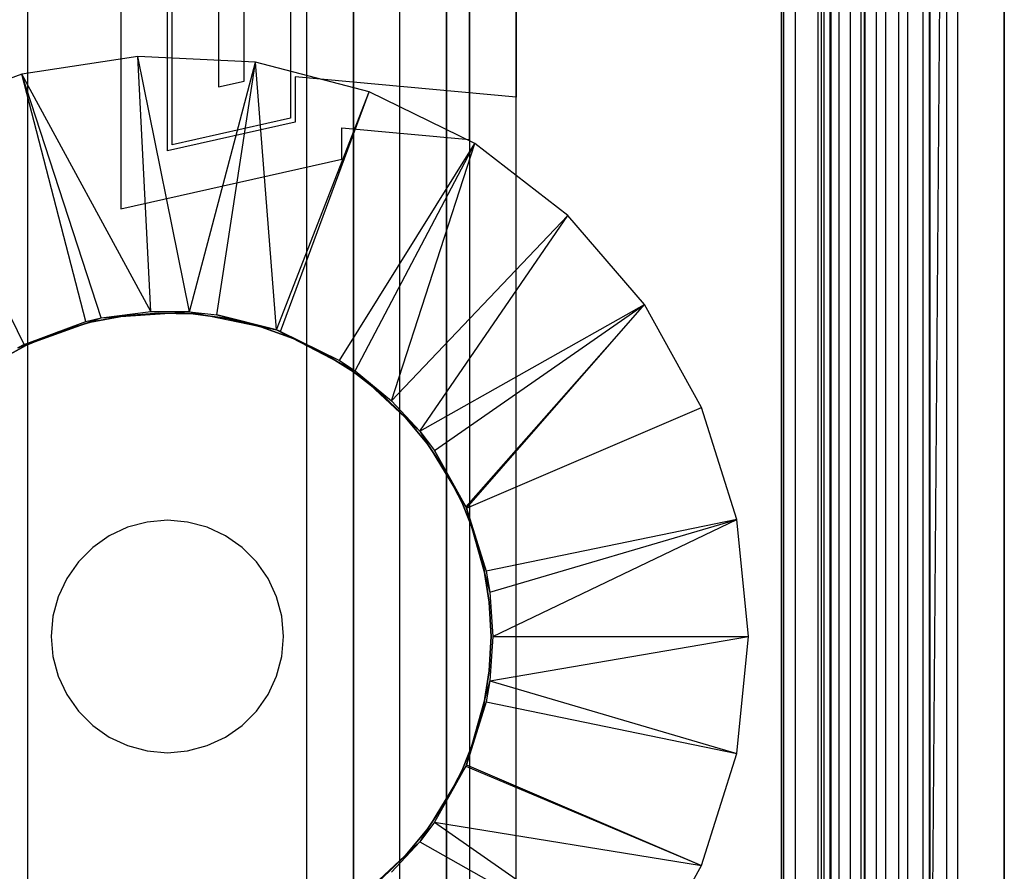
# Model space of a CAD drawing. Extents: x -18 to 18, y -209 to 194.
# Tile 70 of 108: x -3 to 18, y -12 to 6. Entities that reach past the tile are written whole.
import ezdxf

# ---------------------------------------------------------------- set-up
doc = ezdxf.new("R2010")
doc.units = 0
doc.header["$LTSCALE"] = 25.4
doc.layers.get('0').update_dxf_attribs({"linetype": 'CONTINUOUS'})

# ---------------------------------------------------------------- blocks, each defined once
blk = doc.blocks.new('PROFILE_FOCUS_15WB_STL')
at = {"color": 0}
for p, q in [((-3, -207, -42), (-3, 192, -41.992)), ((-3, -207, -37), (-3, 192, -37)), ((-3, -207, -38), (-3, 192, -38)), ((-3, -207, -39.3), (-3, 192, -39.3)), ((-3, -207, -37), (-3, 192, -37)), ((-3, -207, -38), (-3, 192, -38)), ((-3, -207, -39.3), (-3, 192, -39.3)), ((-3, -207, -42), (-3, 192, -41.992)), ((3, -207, -42), (3, 192, -41.992)), ((3, -207, -38), (3, 192, -38)), ((3, -207, -42), (3, 192, -41.992)), ((3, -207, -39.3), (3, 192, -39.3)), ((3, -207, -39.3), (3, 192, -39.3)), ((3, -207, -38), (3, 192, -38)), ((3, -207, -37), (3, 192, -37)), ((3, -207, -37), (3, 192, -37)), ((4, -207, -43), (4, 192, -43)), ((4, -207, -43), (4, 192, -43)), ((4, -207, -44.896), (4, 192, -44.896)), ((4, -207, -44.896), (4, 192, -44.896)), ((4, 192, -42), (4, -207, -42)), ((4, 192, -40.3), (4, -207, -40.3)), ((4, 192, -42), (4, -207, -42)), ((4, 192, -40.3), (4, -207, -40.3)), ((5, -207, -39.3), (5, 192, -39.3)), ((5, -207, -38), (5, 192, -38)), ((5, -207, -38), (5, 192, -38)), ((5, -207, -39.3), (5, 192, -39.3)), ((6, 192, -40.3), (6, -207, -40.3)), ((6, -207, -38), (6, 192, -38)), ((6, 192, -40.3), (6, -207, -40.3)), ((6, -207, -38), (6, 192, -38)), ((13.202, 192, -38), (13.202, -207, -38)), ((13.202, 192, -38), (13.202, -207, -38)), ((13.509, -207, -56.526), (13.509, 192, -56.526)), ((13.509, -207, -58.104), (13.509, 192, -58.104)), ((13.509, -207, -56.526), (13.509, 192, -56.526)), ((13.509, -207, -54.474), (13.509, 192, -54.474)), ((13.509, -207, -58.104), (13.509, 192, -58.104)), ((13.509, -207, -52.896), (13.509, 192, -52.896)), ((13.509, -207, -54.474), (13.509, 192, -54.474)), ((13.509, -207, -52.896), (13.509, 192, -52.896)), ((14, -207, -37), (14, 192, -36.992)), ((14, -207, -37), (14, 192, -36.992)), ((14.058, 192, -42), (14.058, -207, -42)), ((14.058, 192, -42), (14.058, -207, -42)), ((14.123, -207, -57.083), (14.123, 192, -57.083)), ((14.123, -207, -53.917), (14.123, 192, -53.917)), ((14.123, -207, -57.083), (14.123, 192, -57.083)), ((14.123, -207, -53.917), (14.123, 192, -53.917)), ((14.274, -207, -43), (14.274, 192, -43)), ((14.274, -207, -43), (14.274, 192, -43)), ((14.45, -207, -52.551), (14.45, 192, -52.551)), ((14.45, -207, -52.551), (14.45, 192, -52.551)), ((14.69, -207, -58.484), (14.69, 192, -58.484)), ((14.69, -207, -58.484), (14.69, 192, -58.484)), ((14.919, -207, -53.692), (14.919, 192, -53.692)), ((14.919, -207, -53.692), (14.919, 192, -53.692)), ((14.919, -207, -57.308), (14.919, 192, -57.308)), ((14.919, -207, -57.308), (14.919, 192, -57.308)), ((14.996, -207, -68.496), (14.996, 192, -68.496)), ((14.996, -207, -67.5), (14.996, 192, -67.5)), ((14.996, -207, -68.496), (14.996, 192, -68.496)), ((14.996, -207, -67.5), (14.996, 192, -67.5)), ((18, 192, -70.492), (14.996, -207, -70.5)), ((18, 192, -70.492), (14.996, -207, -70.5)), ((14.996, -207, -70.5), (14.996, 192, -70.5)), ((14.996, -207, -70.5), (14.996, 192, -70.5)), ((14.996, -207, -69.5), (14.996, 192, -69.5)), ((14.996, -207, -69.5), (14.996, 192, -69.5)), ((15.452, -207, -52.534), (15.452, 192, -52.534)), ((15.452, -207, -52.534), (15.452, 192, -52.534)), ((15.733, -207, -57.155), (15.733, 192, -57.155)), ((15.733, -207, -53.845), (15.733, 192, -53.845)), ((15.733, -207, -53.845), (15.733, 192, -53.845)), ((15.733, -207, -57.155), (15.733, 192, -57.155)), ((15.924, -207, -58.354), (15.924, 192, -58.354)), ((15.924, -207, -58.354), (15.924, 192, -58.354)), ((16.393, -207, -56.655), (16.393, 192, -56.655)), ((16.393, -207, -54.345), (16.393, 192, -54.345)), ((16.393, -207, -54.345), (16.393, 192, -54.345)), ((16.393, -207, -56.655), (16.393, 192, -56.655)), ((16.404, -207, -52.849), (16.404, 192, -52.849)), ((16.404, -207, -52.849), (16.404, 192, -52.849)), ((16.762, -207, -55.086), (16.762, 192, -55.086)), ((16.762, -207, -55.914), (16.762, 192, -55.914)), ((16.762, -207, -55.086), (16.762, 192, -55.086)), ((16.762, -207, -55.914), (16.762, 192, -55.914)), ((17, -207, -68.496), (17, 192, -68.496)), ((17, -207, -67.5), (17, 192, -67.5)), ((17, -207, -57.736), (17, 192, -57.736)), ((17, -207, -57.736), (17, 192, -57.736)), ((17, -207, -67.5), (17, 192, -67.5)), ((17, -207, -69.5), (17, 192, -69.5)), ((17, -207, -69.5), (17, 192, -69.5)), ((17, -207, -68.496), (17, 192, -68.496)), ((18, -207, -55.5), (18, 192, -55.492)), ((18, -207, -55.5), (18, 192, -55.492)), ((18, 192, -70.492), (18, -207, -70.5)), ((18, 192, -70.492), (18, -207, -70.5)), ((6.5, 77.885, -11), (6.5, -77.885, -11)), ((6.5, 77.885, -11), (6.5, -77.885, -11)), ((14.25, 74.239, -11.5), (14.25, -74.239, -11.5)), ((14.25, 74.239, -10), (14.25, -74.239, -10)), ((14.25, 74.239, -11.5), (14.25, -74.239, -11.5)), ((14.25, 74.239, -10), (14.25, -74.239, -10)), ((13.25, -73.808, -11), (13.25, 73.808, -11)), ((13.25, 73.808, -12.5), (13.25, -70.2, -12.5)), ((13.25, 73.808, -12.5), (13.25, -70.2, -12.5)), ((13.25, -73.808, -11), (13.25, 73.808, -11)), ((16.25, 72, -33), (16.25, -72, -33)), ((16.25, 72, -33), (16.25, -72, -33)), ((16.25, 72, -11.5), (16.25, -72, -11.5)), ((16.25, 72, -11.5), (16.25, -72, -11.5)), ((15.25, -71.655, -32), (15.25, 71.655, -32)), ((15.25, -71.655, -32), (15.25, 71.655, -32)), ((15.25, -70.2, -12.5), (15.25, 71.655, -12.5)), ((15.25, -70.2, -12.5), (15.25, 71.655, -12.5)), ((7.5, -78.579, -10), (7.5, 68.779, -10)), ((7.5, -78.579, -10), (7.5, 68.779, -10)), ((15, 58.734, -61.8), (15, -73.566, -61.8)), ((15, -73.566, -70.5), (15, 58.734, -70.5)), ((15, 58.734, -61.8), (15, -73.566, -61.8)), ((15, -73.566, -70.5), (15, 58.734, -70.5)), ((-1, 12.385, -1), (-1, 1.886, -1)), ((-1, 12.385, -2.8), (-1, 1.886, -2.8)), ((-1, 12.385, -1), (-1, 1.886, -1)), ((-1, 12.385, -2.8), (-1, 1.886, -2.8)), ((0, 3.136, 0), (0, 11.136, 0)), ((0, 3.136, -1.8), (0, 11.136, -1.8)), ((0, 3.136, 0), (0, 11.136, 0)), ((0, 3.136, -1.8), (0, 11.136, -1.8)), ((0.1, 3.261, -1.8), (0.1, 11.011, -1.8)), ((0.1, 3.261, -1.8), (0.1, 11.011, -1.8)), ((0.1, 3.261, 0), (0.1, 11.011, 0)), ((0.1, 3.261, 0), (0.1, 11.011, 0)), ((6.5, 3.375, -2.8), (6.5, 10.897, -2.8)), ((6.5, 3.375, -2.8), (6.5, 10.897, -2.8)), ((2.65, 10.438, -1.8), (2.65, 3.834, -1.8)), ((2.65, 10.438, -1.8), (2.65, 3.834, -1.8)), ((2.65, 10.438, 0), (2.65, 3.834, 0)), ((2.65, 10.438, 0), (2.65, 3.834, 0)), ((7.5, 9.986, -1.8), (7.5, 4.286, -1.8)), ((7.5, 9.986, -1.8), (7.5, 4.286, -1.8)), ((1.1, 9.761, -2.8), (1.1, 4.51, -2.8)), ((1.1, 9.761, -2.8), (1.1, 4.51, -2.8)), ((1.1, 9.761, -1), (1.1, 4.51, -1)), ((1.1, 9.761, -1), (1.1, 4.51, -1)), ((1.65, 4.634, -2.8), (1.65, 9.638, -2.8)), ((1.65, 4.634, -2.8), (1.65, 9.638, -2.8)), ((1.65, 4.634, -1), (1.65, 9.638, -1)), ((1.65, 4.634, -1), (1.65, 9.638, -1)), ((-0.633, 5.168, -70.5), (-3.133, 4.785, -70.5)), ((-0.633, 5.168, -70.5), (-3.133, 4.785, -70.5)), ((1.893, 5.04, -70.5), (-0.633, 5.168, -70.5)), ((0.478, -0.332, -62.056), (-0.633, 5.168, -70.5)), ((1.893, 5.04, -70.5), (-0.633, 5.168, -70.5)), ((0.478, -0.332, -62.056), (-0.633, 5.168, -70.5)), ((-0.355, -0.325, -62.056), (-0.633, 5.168, -70.5)), ((-0.355, -0.325, -62.056), (-0.633, 5.168, -70.5)), ((0.478, -0.332, -62.056), (1.893, 5.04, -70.5)), ((0.478, -0.332, -62.056), (1.893, 5.04, -70.5)), ((1.06, -0.396, -62.056), (1.893, 5.04, -70.5)), ((1.06, -0.396, -62.056), (1.893, 5.04, -70.5)), ((4.341, 4.406, -70.5), (1.893, 5.04, -70.5)), ((2.344, -0.72, -62.056), (1.893, 5.04, -70.5)), ((4.341, 4.406, -70.5), (1.893, 5.04, -70.5)), ((2.344, -0.72, -62.056), (1.893, 5.04, -70.5)), ((-3.133, 4.785, -70.5), (-5.505, 3.907, -70.5)), ((-3.133, 4.785, -70.5), (-5.505, 3.907, -70.5)), ((-0.355, -0.325, -62.056), (-3.133, 4.785, -70.5)), ((-1.424, -0.462, -62.056), (-3.133, 4.785, -70.5)), ((-0.355, -0.325, -62.056), (-3.133, 4.785, -70.5)), ((-1.424, -0.462, -62.056), (-3.133, 4.785, -70.5)), ((-1.755, -0.539, -62.056), (-3.133, 4.785, -70.5)), ((-1.755, -0.539, -62.056), (-3.133, 4.785, -70.5)), ((7.5, 4.286, 0), (2.75, 4.729, 0)), ((2.75, 4.729, 0), (2.75, 3.754, 0)), ((7.5, 4.286, -1.8), (2.75, 4.729, -1.8)), ((2.75, 4.729, -1.8), (2.75, 4.729, 0)), ((7.5, 4.286, 0), (2.75, 4.729, 0)), ((2.75, 4.729, -1.8), (2.75, 3.754, -1.8)), ((2.75, 4.729, 0), (2.75, 3.754, 0)), ((2.75, 4.729, -1.8), (2.75, 4.729, 0)), ((2.75, 4.729, -1.8), (2.75, 3.754, -1.8)), ((7.5, 4.286, -1.8), (2.75, 4.729, -1.8)), ((1.1, 4.51, -2.8), (1.65, 4.634, -2.8)), ((1.1, 4.51, -2.8), (1.65, 4.634, -2.8)), ((1.1, 4.51, -1), (1.65, 4.634, -1)), ((1.1, 4.51, -1), (1.65, 4.634, -1)), ((1.1, 4.51, -2.8), (1.1, 4.51, -1)), ((1.1, 4.51, -2.8), (1.1, 4.51, -1)), ((1.65, 4.634, -1), (1.65, 4.634, -2.8)), ((1.65, 4.634, -1), (1.65, 4.634, -2.8)), ((2.344, -0.72, -62.056), (4.341, 4.406, -70.5)), ((2.344, -0.72, -62.056), (4.341, 4.406, -70.5)), ((2.431, -0.751, -62.056), (4.341, 4.406, -70.5)), ((2.431, -0.751, -62.056), (4.341, 4.406, -70.5)), ((6.612, 3.292, -70.5), (4.341, 4.406, -70.5)), ((6.612, 3.292, -70.5), (4.341, 4.406, -70.5)), ((7.5, -78.579, 0), (7.5, 4.286, 0)), ((7.5, 4.286, -1.8), (7.5, 4.286, 0)), ((7.5, -78.579, 0), (7.5, 4.286, 0)), ((7.5, 4.286, -1.8), (7.5, 4.286, 0)), ((-3.083, -1.031, -62.056), (-5.505, 3.907, -70.5)), ((-3.083, -1.031, -62.056), (-5.505, 3.907, -70.5)), ((2.65, 3.834, -1.8), (0.1, 3.261, -1.8)), ((2.65, 3.834, -1.8), (0.1, 3.261, -1.8)), ((2.65, 3.834, 0), (0.1, 3.261, 0)), ((2.65, 3.834, 0), (0.1, 3.261, 0)), ((2.65, 3.834, -1.8), (2.65, 3.834, 0)), ((2.65, 3.834, -1.8), (2.65, 3.834, 0)), ((2.75, 3.754, 0), (0, 3.136, 0)), ((2.75, 3.754, -1.8), (0, 3.136, -1.8)), ((2.75, 3.754, 0), (0, 3.136, 0)), ((2.75, 3.754, -1.8), (0, 3.136, -1.8)), ((2.75, 3.754, -1.8), (2.75, 3.754, 0)), ((2.75, 3.754, -1.8), (2.75, 3.754, 0)), ((3.75, 2.953, -1), (3.75, 3.631, -1)), ((3.75, 3.631, -1), (6.5, 3.375, -1)), ((3.75, 3.631, -2.8), (6.5, 3.375, -2.8)), ((3.75, 3.631, -1), (6.5, 3.375, -1)), ((3.75, 3.631, -1), (3.75, 3.631, -2.8)), ((3.75, 2.953, -2.8), (3.75, 3.631, -2.8)), ((3.75, 3.631, -1), (3.75, 3.631, -2.8)), ((3.75, 2.953, -1), (3.75, 3.631, -1)), ((3.75, 3.631, -2.8), (6.5, 3.375, -2.8)), ((3.75, 2.953, -2.8), (3.75, 3.631, -2.8)), ((0.1, 3.261, 0), (0.1, 3.261, -1.8)), ((0.1, 3.261, 0), (0.1, 3.261, -1.8)), ((3.703, -1.375, -62.056), (6.612, 3.292, -70.5)), ((3.703, -1.375, -62.056), (6.612, 3.292, -70.5)), ((4.037, -1.597, -62.056), (6.612, 3.292, -70.5)), ((4.037, -1.597, -62.056), (6.612, 3.292, -70.5)), ((4.823, -2.242, -62.056), (6.612, 3.292, -70.5)), ((4.823, -2.242, -62.056), (6.612, 3.292, -70.5)), ((6.5, 3.375, -1), (6.5, -43.979, -1)), ((6.5, 3.375, -1), (6.5, -43.979, -1)), ((6.5, 3.375, -1), (6.5, 3.375, -2.8)), ((6.5, 3.375, -1), (6.5, 3.375, -2.8)), ((8.612, 1.744, -70.5), (6.612, 3.292, -70.5)), ((8.612, 1.744, -70.5), (6.612, 3.292, -70.5)), ((0, 3.136, -1.8), (0, 3.136, 0)), ((0, 3.136, -1.8), (0, 3.136, 0)), ((-1, 1.886, -1), (3.75, 2.953, -1)), ((-1, 1.886, -2.8), (3.75, 2.953, -2.8)), ((-1, 1.886, -1), (3.75, 2.953, -1)), ((-1, 1.886, -2.8), (3.75, 2.953, -2.8)), ((3.75, 2.953, -1), (3.75, 2.953, -2.8)), ((3.75, 2.953, -1), (3.75, 2.953, -2.8)), ((-1, 1.886, -1), (-1, 1.886, -2.8)), ((-1, 1.886, -1), (-1, 1.886, -2.8)), ((4.823, -2.242, -62.056), (8.612, 1.744, -70.5)), ((4.823, -2.242, -62.056), (8.612, 1.744, -70.5)), ((5.43, -2.898, -62.056), (8.612, 1.744, -70.5)), ((5.43, -2.898, -62.056), (8.612, 1.744, -70.5)), ((10.26, -0.175, -70.5), (8.612, 1.744, -70.5)), ((10.26, -0.175, -70.5), (8.612, 1.744, -70.5)), ((5.43, -2.898, -62.056), (10.26, -0.175, -70.5)), ((5.43, -2.898, -62.056), (10.26, -0.175, -70.5)), ((5.745, -3.317, -62.056), (10.26, -0.175, -70.5)), ((5.745, -3.317, -62.056), (10.26, -0.175, -70.5)), ((6.42, -4.527, -62.056), (10.26, -0.175, -70.5)), ((6.42, -4.527, -62.056), (10.26, -0.175, -70.5)), ((6.433, -4.555, -62.056), (10.26, -0.175, -70.5)), ((6.433, -4.555, -62.056), (10.26, -0.175, -70.5)), ((11.487, -2.386, -70.5), (10.26, -0.175, -70.5)), ((11.487, -2.386, -70.5), (10.26, -0.175, -70.5)), ((-0.924, -0.415, -62.056), (-1.652, -0.553, -62.056)), ((-1.652, -0.553, -56.056), (-0.924, -0.415, -56.056)), ((-0.924, -0.415, -62.056), (-1.652, -0.553, -62.056)), ((-1.652, -0.553, -56.056), (-0.924, -0.415, -56.056)), ((-1.424, -0.462, -61.8), (-0.355, -0.325, -62.056)), ((-1.424, -0.462, -61.8), (-0.355, -0.325, -62.056)), ((-1.424, -0.462, -62.056), (-0.355, -0.325, -62.056)), ((-1.424, -0.462, -62.056), (-0.355, -0.325, -62.056)), ((-1.424, -0.462, -61.8), (0.478, -0.332, -61.8)), ((-1.424, -0.462, -61.8), (0.478, -0.332, -61.8)), ((-0.185, -0.356, -62.056), (-0.924, -0.415, -62.056)), ((-0.924, -0.415, -56.056), (-0.185, -0.356, -56.056)), ((-0.185, -0.356, -62.056), (-0.924, -0.415, -62.056)), ((-0.924, -0.415, -56.056), (-0.185, -0.356, -56.056)), ((-0.924, -0.415, -62.056), (-0.924, -0.415, -56.056)), ((-0.924, -0.415, -62.056), (-0.924, -0.415, -56.056)), ((0.478, -0.332, -61.8), (-0.355, -0.325, -62.056)), ((-0.355, -0.325, -62.056), (0.478, -0.332, -62.056)), ((0.478, -0.332, -61.8), (-0.355, -0.325, -62.056)), ((-0.355, -0.325, -62.056), (0.478, -0.332, -62.056)), ((0.555, -0.376, -62.056), (-0.185, -0.356, -62.056)), ((-0.185, -0.356, -62.056), (-0.185, -0.356, -56.056)), ((-0.185, -0.356, -56.056), (0.555, -0.376, -56.056)), ((-0.185, -0.356, -62.056), (-0.185, -0.356, -56.056)), ((0.555, -0.376, -62.056), (-0.185, -0.356, -62.056)), ((-0.185, -0.356, -56.056), (0.555, -0.376, -56.056)), ((0.478, -0.332, -61.8), (2.344, -0.72, -61.8)), ((0.478, -0.332, -61.8), (2.344, -0.72, -61.8)), ((0.478, -0.332, -61.8), (1.06, -0.396, -62.056)), ((0.478, -0.332, -61.8), (1.06, -0.396, -62.056)), ((0.478, -0.332, -61.8), (0.478, -0.332, -62.056)), ((0.478, -0.332, -62.056), (1.06, -0.396, -62.056)), ((0.478, -0.332, -61.8), (0.478, -0.332, -62.056)), ((0.478, -0.332, -62.056), (1.06, -0.396, -62.056)), ((1.29, -0.474, -62.056), (0.555, -0.376, -62.056)), ((0.555, -0.376, -62.056), (0.555, -0.376, -56.056)), ((0.555, -0.376, -56.056), (1.29, -0.474, -56.056)), ((0.555, -0.376, -62.056), (0.555, -0.376, -56.056)), ((1.29, -0.474, -62.056), (0.555, -0.376, -62.056)), ((0.555, -0.376, -56.056), (1.29, -0.474, -56.056)), ((2.344, -0.72, -61.8), (1.06, -0.396, -62.056)), ((1.06, -0.396, -62.056), (2.344, -0.72, -62.056)), ((2.344, -0.72, -61.8), (1.06, -0.396, -62.056)), ((1.06, -0.396, -62.056), (2.344, -0.72, -62.056)), ((-3.22, -1.101, -61.8), (-1.424, -0.462, -61.8)), ((-3.22, -1.101, -61.8), (-1.424, -0.462, -61.8)), ((-3.083, -1.031, -62.056), (-1.424, -0.462, -61.8)), ((-3.083, -1.031, -62.056), (-1.424, -0.462, -61.8)), ((-3.083, -1.031, -62.056), (-1.755, -0.539, -62.056)), ((-3.083, -1.031, -62.056), (-1.755, -0.539, -62.056)), ((-1.652, -0.553, -62.056), (-2.362, -0.767, -62.056)), ((-2.362, -0.767, -56.056), (-1.652, -0.553, -56.056)), ((-1.652, -0.553, -62.056), (-2.362, -0.767, -62.056)), ((-2.362, -0.767, -56.056), (-1.652, -0.553, -56.056)), ((-1.755, -0.539, -62.056), (-1.424, -0.462, -61.8)), ((-1.755, -0.539, -62.056), (-1.424, -0.462, -61.8)), ((-1.755, -0.539, -62.056), (-1.424, -0.462, -62.056)), ((-1.755, -0.539, -62.056), (-1.424, -0.462, -62.056)), ((-1.652, -0.553, -62.056), (-1.652, -0.553, -56.056)), ((-1.652, -0.553, -62.056), (-1.652, -0.553, -56.056)), ((-1.424, -0.462, -61.8), (-1.424, -0.462, -62.056)), ((-1.424, -0.462, -61.8), (-1.424, -0.462, -62.056)), ((2.01, -0.65, -62.056), (1.29, -0.474, -62.056)), ((1.29, -0.474, -62.056), (1.29, -0.474, -56.056)), ((1.29, -0.474, -56.056), (2.01, -0.65, -56.056)), ((1.29, -0.474, -62.056), (1.29, -0.474, -56.056)), ((2.01, -0.65, -62.056), (1.29, -0.474, -62.056)), ((1.29, -0.474, -56.056), (2.01, -0.65, -56.056)), ((-2.362, -0.767, -62.056), (-3.045, -1.055, -62.056)), ((-3.045, -1.055, -56.056), (-2.362, -0.767, -56.056)), ((-2.362, -0.767, -62.056), (-3.045, -1.055, -62.056)), ((-3.045, -1.055, -56.056), (-2.362, -0.767, -56.056)), ((-2.362, -0.767, -62.056), (-2.362, -0.767, -56.056)), ((-2.362, -0.767, -62.056), (-2.362, -0.767, -56.056)), ((2.707, -0.902, -62.056), (2.01, -0.65, -62.056)), ((2.01, -0.65, -62.056), (2.01, -0.65, -56.056)), ((2.01, -0.65, -56.056), (2.707, -0.902, -56.056)), ((2.01, -0.65, -62.056), (2.01, -0.65, -56.056)), ((2.707, -0.902, -62.056), (2.01, -0.65, -62.056)), ((2.01, -0.65, -56.056), (2.707, -0.902, -56.056)), ((2.344, -0.72, -61.8), (4.037, -1.597, -61.8)), ((2.344, -0.72, -61.8), (2.344, -0.72, -62.056)), ((2.344, -0.72, -62.056), (2.431, -0.751, -62.056)), ((2.431, -0.751, -62.056), (2.344, -0.72, -61.8)), ((2.431, -0.751, -62.056), (2.344, -0.72, -61.8)), ((2.344, -0.72, -61.8), (4.037, -1.597, -61.8)), ((2.344, -0.72, -61.8), (2.344, -0.72, -62.056)), ((2.344, -0.72, -62.056), (2.431, -0.751, -62.056)), ((2.431, -0.751, -62.056), (4.037, -1.597, -61.8)), ((2.431, -0.751, -62.056), (4.037, -1.597, -61.8)), ((2.431, -0.751, -62.056), (3.703, -1.375, -62.056)), ((2.431, -0.751, -62.056), (3.703, -1.375, -62.056)), ((-3.045, -1.055, -62.056), (-3.693, -1.414, -62.056)), ((-3.693, -1.414, -56.056), (-3.045, -1.055, -56.056)), ((-3.045, -1.055, -62.056), (-3.693, -1.414, -62.056)), ((-3.693, -1.414, -56.056), (-3.045, -1.055, -56.056)), ((-3.22, -1.101, -62.056), (-3.083, -1.031, -62.056)), ((-3.083, -1.031, -62.056), (-3.22, -1.101, -61.8)), ((-3.083, -1.031, -62.056), (-3.22, -1.101, -61.8)), ((-3.22, -1.101, -62.056), (-3.083, -1.031, -62.056)), ((-3.045, -1.055, -62.056), (-3.045, -1.055, -56.056)), ((-3.045, -1.055, -62.056), (-3.045, -1.055, -56.056)), ((3.373, -1.226, -62.056), (2.707, -0.902, -62.056)), ((2.707, -0.902, -62.056), (2.707, -0.902, -56.056)), ((2.707, -0.902, -56.056), (3.373, -1.226, -56.056)), ((2.707, -0.902, -62.056), (2.707, -0.902, -56.056)), ((3.373, -1.226, -62.056), (2.707, -0.902, -62.056)), ((2.707, -0.902, -56.056), (3.373, -1.226, -56.056)), ((4.002, -1.619, -62.056), (3.373, -1.226, -62.056)), ((3.373, -1.226, -62.056), (3.373, -1.226, -56.056)), ((3.373, -1.226, -56.056), (4.002, -1.619, -56.056)), ((3.373, -1.226, -62.056), (3.373, -1.226, -56.056)), ((4.002, -1.619, -62.056), (3.373, -1.226, -62.056)), ((3.373, -1.226, -56.056), (4.002, -1.619, -56.056)), ((3.703, -1.375, -62.056), (4.037, -1.597, -61.8)), ((3.703, -1.375, -62.056), (4.037, -1.597, -61.8)), ((3.703, -1.375, -62.056), (4.037, -1.597, -62.056)), ((3.703, -1.375, -62.056), (4.037, -1.597, -62.056)), ((4.585, -2.076, -62.056), (4.002, -1.619, -62.056)), ((4.002, -1.619, -62.056), (4.002, -1.619, -56.056)), ((4.002, -1.619, -56.056), (4.585, -2.076, -56.056)), ((4.002, -1.619, -62.056), (4.002, -1.619, -56.056)), ((4.585, -2.076, -62.056), (4.002, -1.619, -62.056)), ((4.002, -1.619, -56.056), (4.585, -2.076, -56.056)), ((4.037, -1.597, -61.8), (5.43, -2.898, -61.8)), ((4.037, -1.597, -61.8), (5.43, -2.898, -61.8)), ((4.037, -1.597, -61.8), (4.823, -2.242, -62.056)), ((4.037, -1.597, -61.8), (4.823, -2.242, -62.056)), ((4.037, -1.597, -61.8), (4.037, -1.597, -62.056)), ((4.037, -1.597, -62.056), (4.823, -2.242, -62.056)), ((4.037, -1.597, -61.8), (4.037, -1.597, -62.056)), ((4.037, -1.597, -62.056), (4.823, -2.242, -62.056)), ((5.115, -2.593, -62.056), (4.585, -2.076, -62.056)), ((4.585, -2.076, -62.056), (4.585, -2.076, -56.056)), ((4.585, -2.076, -56.056), (5.115, -2.593, -56.056)), ((4.585, -2.076, -62.056), (4.585, -2.076, -56.056)), ((5.115, -2.593, -62.056), (4.585, -2.076, -62.056)), ((4.585, -2.076, -56.056), (5.115, -2.593, -56.056)), ((5.43, -2.898, -61.8), (4.823, -2.242, -62.056)), ((4.823, -2.242, -62.056), (5.43, -2.898, -62.056)), ((5.43, -2.898, -61.8), (4.823, -2.242, -62.056)), ((4.823, -2.242, -62.056), (5.43, -2.898, -62.056)), ((6.433, -4.555, -62.056), (11.487, -2.386, -70.5)), ((6.433, -4.555, -62.056), (11.487, -2.386, -70.5)), ((12.244, -4.8, -70.5), (11.487, -2.386, -70.5)), ((12.244, -4.8, -70.5), (11.487, -2.386, -70.5)), ((5.588, -3.164, -62.056), (5.115, -2.593, -62.056)), ((5.115, -2.593, -62.056), (5.115, -2.593, -56.056)), ((5.115, -2.593, -56.056), (5.588, -3.164, -56.056)), ((5.115, -2.593, -62.056), (5.115, -2.593, -56.056)), ((5.588, -3.164, -62.056), (5.115, -2.593, -62.056)), ((5.115, -2.593, -56.056), (5.588, -3.164, -56.056)), ((5.43, -2.898, -61.8), (6.42, -4.527, -61.8)), ((5.43, -2.898, -61.8), (6.42, -4.527, -61.8)), ((5.43, -2.898, -61.8), (5.745, -3.317, -62.056)), ((5.43, -2.898, -61.8), (5.745, -3.317, -62.056)), ((5.43, -2.898, -61.8), (5.43, -2.898, -62.056)), ((5.43, -2.898, -62.056), (5.745, -3.317, -62.056)), ((5.43, -2.898, -61.8), (5.43, -2.898, -62.056)), ((5.43, -2.898, -62.056), (5.745, -3.317, -62.056)), ((5.998, -3.781, -62.056), (5.588, -3.164, -62.056)), ((5.588, -3.164, -62.056), (5.588, -3.164, -56.056)), ((5.588, -3.164, -56.056), (5.998, -3.781, -56.056)), ((5.588, -3.164, -62.056), (5.588, -3.164, -56.056)), ((5.998, -3.781, -62.056), (5.588, -3.164, -62.056)), ((5.588, -3.164, -56.056), (5.998, -3.781, -56.056)), ((6.42, -4.527, -61.8), (5.745, -3.317, -62.056)), ((5.745, -3.317, -62.056), (6.42, -4.527, -62.056)), ((6.42, -4.527, -61.8), (5.745, -3.317, -62.056)), ((5.745, -3.317, -62.056), (6.42, -4.527, -62.056)), ((6.34, -4.439, -62.056), (5.998, -3.781, -62.056)), ((5.998, -3.781, -62.056), (5.998, -3.781, -56.056)), ((5.998, -3.781, -56.056), (6.34, -4.439, -56.056)), ((5.998, -3.781, -62.056), (5.998, -3.781, -56.056)), ((6.34, -4.439, -62.056), (5.998, -3.781, -62.056)), ((5.998, -3.781, -56.056), (6.34, -4.439, -56.056)), ((6.61, -5.129, -62.056), (6.34, -4.439, -62.056)), ((6.34, -4.439, -62.056), (6.34, -4.439, -56.056)), ((6.34, -4.439, -56.056), (6.61, -5.129, -56.056)), ((6.34, -4.439, -62.056), (6.34, -4.439, -56.056)), ((6.61, -5.129, -62.056), (6.34, -4.439, -62.056)), ((6.34, -4.439, -56.056), (6.61, -5.129, -56.056)), ((6.42, -4.527, -61.8), (6.935, -6.363, -61.8)), ((6.433, -4.555, -62.056), (6.42, -4.527, -61.8)), ((6.42, -4.527, -61.8), (6.935, -6.363, -61.8)), ((6.42, -4.527, -61.8), (6.42, -4.527, -62.056)), ((6.42, -4.527, -62.056), (6.433, -4.555, -62.056)), ((6.433, -4.555, -62.056), (6.935, -6.363, -61.8)), ((6.433, -4.555, -62.056), (6.857, -5.907, -62.056)), ((6.433, -4.555, -62.056), (6.935, -6.363, -61.8)), ((6.433, -4.555, -62.056), (6.857, -5.907, -62.056)), ((-0.434, -4.854, -62.056), (-0.855, -4.967, -62.056)), ((-0.434, -4.854, -62.056), (-0.855, -4.967, -62.056)), ((-0.434, -4.854, -57.056), (-0.855, -4.967, -57.056)), ((-0.434, -4.854, -57.056), (-0.855, -4.967, -57.056)), ((0, -4.816, -62.056), (-0.434, -4.854, -62.056)), ((0, -4.816, -62.056), (-0.434, -4.854, -62.056)), ((0, -4.816, -57.056), (-0.434, -4.854, -57.056)), ((0, -4.816, -57.056), (-0.434, -4.854, -57.056)), ((-0.434, -4.854, -62.056), (-0.434, -4.854, -57.056)), ((-0.434, -4.854, -62.056), (-0.434, -4.854, -57.056)), ((0.434, -4.854, -62.056), (0, -4.816, -62.056)), ((0, -4.816, -62.056), (0, -4.816, -57.056)), ((0, -4.816, -62.056), (0, -4.816, -57.056)), ((0.434, -4.854, -62.056), (0, -4.816, -62.056)), ((0.434, -4.854, -57.056), (0, -4.816, -57.056)), ((0.434, -4.854, -57.056), (0, -4.816, -57.056)), ((0.855, -4.967, -62.056), (0.434, -4.854, -62.056)), ((0.434, -4.854, -62.056), (0.434, -4.854, -57.056)), ((0.434, -4.854, -62.056), (0.434, -4.854, -57.056)), ((0.855, -4.967, -62.056), (0.434, -4.854, -62.056)), ((0.855, -4.967, -57.056), (0.434, -4.854, -57.056)), ((0.855, -4.967, -57.056), (0.434, -4.854, -57.056)), ((12.244, -4.8, -70.5), (6.857, -5.907, -62.056)), ((12.244, -4.8, -70.5), (6.857, -5.907, -62.056)), ((6.935, -6.363, -62.056), (12.244, -4.8, -70.5)), ((6.935, -6.363, -62.056), (12.244, -4.8, -70.5)), ((7, -7.316, -62.056), (12.244, -4.8, -70.5)), ((7, -7.316, -62.056), (12.244, -4.8, -70.5)), ((12.5, -7.316, -70.5), (12.244, -4.8, -70.5)), ((12.5, -7.316, -70.5), (12.244, -4.8, -70.5)), ((-0.855, -4.967, -62.056), (-1.25, -5.151, -62.056)), ((-0.855, -4.967, -62.056), (-1.25, -5.151, -62.056)), ((-0.855, -4.967, -57.056), (-1.25, -5.151, -57.056)), ((-0.855, -4.967, -57.056), (-1.25, -5.151, -57.056)), ((-0.855, -4.967, -62.056), (-0.855, -4.967, -57.056)), ((-0.855, -4.967, -62.056), (-0.855, -4.967, -57.056)), ((1.25, -5.151, -62.056), (0.855, -4.967, -62.056)), ((0.855, -4.967, -62.056), (0.855, -4.967, -57.056)), ((0.855, -4.967, -62.056), (0.855, -4.967, -57.056)), ((1.25, -5.151, -62.056), (0.855, -4.967, -62.056)), ((1.25, -5.151, -57.056), (0.855, -4.967, -57.056)), ((1.25, -5.151, -57.056), (0.855, -4.967, -57.056)), ((-1.25, -5.151, -62.056), (-1.607, -5.401, -62.056)), ((-1.25, -5.151, -62.056), (-1.607, -5.401, -62.056)), ((-1.25, -5.151, -57.056), (-1.607, -5.401, -57.056)), ((-1.25, -5.151, -57.056), (-1.607, -5.401, -57.056)), ((-1.25, -5.151, -62.056), (-1.25, -5.151, -57.056)), ((-1.25, -5.151, -62.056), (-1.25, -5.151, -57.056)), ((1.607, -5.401, -62.056), (1.25, -5.151, -62.056)), ((1.25, -5.151, -62.056), (1.25, -5.151, -57.056)), ((1.25, -5.151, -62.056), (1.25, -5.151, -57.056)), ((1.607, -5.401, -62.056), (1.25, -5.151, -62.056)), ((1.607, -5.401, -57.056), (1.25, -5.151, -57.056)), ((1.607, -5.401, -57.056), (1.25, -5.151, -57.056)), ((6.805, -5.844, -62.056), (6.61, -5.129, -62.056)), ((6.61, -5.129, -62.056), (6.61, -5.129, -56.056)), ((6.61, -5.129, -56.056), (6.805, -5.844, -56.056)), ((6.61, -5.129, -62.056), (6.61, -5.129, -56.056)), ((6.805, -5.844, -62.056), (6.61, -5.129, -62.056)), ((6.61, -5.129, -56.056), (6.805, -5.844, -56.056)), ((-1.607, -5.401, -62.056), (-1.915, -5.709, -62.056)), ((-1.607, -5.401, -62.056), (-1.915, -5.709, -62.056)), ((-1.607, -5.401, -57.056), (-1.915, -5.709, -57.056)), ((-1.607, -5.401, -57.056), (-1.915, -5.709, -57.056)), ((-1.607, -5.401, -62.056), (-1.607, -5.401, -57.056)), ((-1.607, -5.401, -62.056), (-1.607, -5.401, -57.056)), ((1.915, -5.709, -62.056), (1.607, -5.401, -62.056)), ((1.607, -5.401, -62.056), (1.607, -5.401, -57.056)), ((1.607, -5.401, -62.056), (1.607, -5.401, -57.056)), ((1.915, -5.709, -62.056), (1.607, -5.401, -62.056)), ((1.915, -5.709, -57.056), (1.607, -5.401, -57.056)), ((1.915, -5.709, -57.056), (1.607, -5.401, -57.056)), ((-1.915, -5.709, -62.056), (-2.165, -6.066, -62.056)), ((-1.915, -5.709, -62.056), (-2.165, -6.066, -62.056)), ((-1.915, -5.709, -57.056), (-2.165, -6.066, -57.056)), ((-1.915, -5.709, -57.056), (-2.165, -6.066, -57.056)), ((-1.915, -5.709, -62.056), (-1.915, -5.709, -57.056)), ((-1.915, -5.709, -62.056), (-1.915, -5.709, -57.056)), ((2.165, -6.066, -62.056), (1.915, -5.709, -62.056)), ((1.915, -5.709, -62.056), (1.915, -5.709, -57.056)), ((1.915, -5.709, -62.056), (1.915, -5.709, -57.056)), ((2.165, -6.066, -62.056), (1.915, -5.709, -62.056)), ((2.165, -6.066, -57.056), (1.915, -5.709, -57.056)), ((2.165, -6.066, -57.056), (1.915, -5.709, -57.056)), ((6.923, -6.576, -62.056), (6.805, -5.844, -62.056)), ((6.805, -5.844, -62.056), (6.805, -5.844, -56.056)), ((6.805, -5.844, -56.056), (6.923, -6.576, -56.056)), ((6.805, -5.844, -62.056), (6.805, -5.844, -56.056)), ((6.923, -6.576, -62.056), (6.805, -5.844, -62.056)), ((6.805, -5.844, -56.056), (6.923, -6.576, -56.056)), ((6.857, -5.907, -62.056), (6.935, -6.363, -61.8)), ((6.857, -5.907, -62.056), (6.935, -6.363, -61.8)), ((6.857, -5.907, -62.056), (6.935, -6.363, -62.056)), ((6.857, -5.907, -62.056), (6.935, -6.363, -62.056)), ((-2.165, -6.066, -62.056), (-2.349, -6.461, -62.056)), ((-2.165, -6.066, -62.056), (-2.349, -6.461, -62.056)), ((-2.165, -6.066, -57.056), (-2.349, -6.461, -57.056)), ((-2.165, -6.066, -57.056), (-2.349, -6.461, -57.056)), ((-2.165, -6.066, -62.056), (-2.165, -6.066, -57.056)), ((-2.165, -6.066, -62.056), (-2.165, -6.066, -57.056)), ((2.349, -6.461, -62.056), (2.165, -6.066, -62.056)), ((2.165, -6.066, -62.056), (2.165, -6.066, -57.056)), ((2.165, -6.066, -62.056), (2.165, -6.066, -57.056)), ((2.349, -6.461, -62.056), (2.165, -6.066, -62.056)), ((2.349, -6.461, -57.056), (2.165, -6.066, -57.056)), ((2.349, -6.461, -57.056), (2.165, -6.066, -57.056)), ((-2.349, -6.461, -62.056), (-2.462, -6.882, -62.056)), ((-2.349, -6.461, -62.056), (-2.462, -6.882, -62.056)), ((-2.349, -6.461, -57.056), (-2.462, -6.882, -57.056)), ((-2.349, -6.461, -57.056), (-2.462, -6.882, -57.056)), ((-2.349, -6.461, -62.056), (-2.349, -6.461, -57.056)), ((-2.349, -6.461, -62.056), (-2.349, -6.461, -57.056)), ((2.462, -6.882, -62.056), (2.349, -6.461, -62.056)), ((2.349, -6.461, -62.056), (2.349, -6.461, -57.056)), ((2.349, -6.461, -62.056), (2.349, -6.461, -57.056)), ((2.462, -6.882, -62.056), (2.349, -6.461, -62.056)), ((2.462, -6.882, -57.056), (2.349, -6.461, -57.056)), ((2.462, -6.882, -57.056), (2.349, -6.461, -57.056)), ((6.935, -6.363, -61.8), (7, -7.316, -61.8)), ((6.935, -6.363, -62.056), (6.935, -6.363, -61.8)), ((6.935, -6.363, -62.056), (6.935, -6.363, -61.8)), ((6.935, -6.363, -62.056), (7, -7.316, -62.056)), ((6.935, -6.363, -61.8), (7, -7.316, -61.8)), ((6.935, -6.363, -62.056), (7, -7.316, -62.056)), ((6.962, -7.316, -62.056), (6.923, -6.576, -62.056)), ((6.923, -6.576, -62.056), (6.923, -6.576, -56.056)), ((6.923, -6.576, -56.056), (6.962, -7.316, -56.056)), ((6.923, -6.576, -62.056), (6.923, -6.576, -56.056)), ((6.962, -7.316, -62.056), (6.923, -6.576, -62.056)), ((6.923, -6.576, -56.056), (6.962, -7.316, -56.056)), ((-2.462, -6.882, -62.056), (-2.5, -7.316, -62.056)), ((-2.462, -6.882, -62.056), (-2.5, -7.316, -62.056)), ((-2.462, -6.882, -57.056), (-2.5, -7.316, -57.056)), ((-2.462, -6.882, -57.056), (-2.5, -7.316, -57.056)), ((-2.462, -6.882, -62.056), (-2.462, -6.882, -57.056)), ((-2.462, -6.882, -62.056), (-2.462, -6.882, -57.056)), ((2.5, -7.316, -62.056), (2.462, -6.882, -62.056)), ((2.462, -6.882, -62.056), (2.462, -6.882, -57.056)), ((2.462, -6.882, -62.056), (2.462, -6.882, -57.056)), ((2.5, -7.316, -62.056), (2.462, -6.882, -62.056)), ((2.5, -7.316, -57.056), (2.462, -6.882, -57.056)), ((2.5, -7.316, -57.056), (2.462, -6.882, -57.056)), ((-2.5, -7.316, -62.056), (-2.462, -7.75, -62.056)), ((-2.5, -7.316, -57.056), (-2.5, -7.316, -62.056)), ((-2.5, -7.316, -62.056), (-2.462, -7.75, -62.056)), ((-2.5, -7.316, -57.056), (-2.5, -7.316, -62.056)), ((-2.5, -7.316, -57.056), (-2.462, -7.75, -57.056)), ((-2.5, -7.316, -57.056), (-2.462, -7.75, -57.056)), ((2.462, -7.75, -62.056), (2.5, -7.316, -62.056)), ((2.462, -7.75, -62.056), (2.5, -7.316, -62.056)), ((2.462, -7.75, -57.056), (2.5, -7.316, -57.056)), ((2.462, -7.75, -57.056), (2.5, -7.316, -57.056)), ((2.5, -7.316, -62.056), (2.5, -7.316, -57.056)), ((2.5, -7.316, -62.056), (2.5, -7.316, -57.056)), ((6.923, -8.056, -62.056), (6.962, -7.316, -62.056)), ((6.962, -7.316, -56.056), (6.923, -8.056, -56.056)), ((6.923, -8.056, -62.056), (6.962, -7.316, -62.056)), ((6.962, -7.316, -56.056), (6.923, -8.056, -56.056)), ((7, -7.316, -61.8), (6.935, -8.269, -61.8)), ((7, -7.316, -62.056), (6.935, -8.269, -62.056)), ((7, -7.316, -61.8), (6.935, -8.269, -61.8)), ((6.935, -8.269, -62.056), (12.5, -7.316, -70.5)), ((6.935, -8.269, -62.056), (12.5, -7.316, -70.5)), ((7, -7.316, -62.056), (6.935, -8.269, -62.056)), ((6.962, -7.316, -62.056), (6.962, -7.316, -56.056)), ((6.962, -7.316, -62.056), (6.962, -7.316, -56.056)), ((7, -7.316, -62.056), (7, -7.316, -61.8)), ((7, -7.316, -62.056), (7, -7.316, -61.8)), ((7, -7.316, -62.056), (12.5, -7.316, -70.5)), ((7, -7.316, -62.056), (12.5, -7.316, -70.5)), ((12.244, -9.832, -70.5), (12.5, -7.316, -70.5)), ((12.244, -9.832, -70.5), (12.5, -7.316, -70.5)), ((-2.462, -7.75, -62.056), (-2.349, -8.171, -62.056)), ((-2.462, -7.75, -62.056), (-2.349, -8.171, -62.056)), ((-2.462, -7.75, -62.056), (-2.462, -7.75, -57.056)), ((-2.462, -7.75, -57.056), (-2.349, -8.171, -57.056)), ((-2.462, -7.75, -62.056), (-2.462, -7.75, -57.056)), ((-2.462, -7.75, -57.056), (-2.349, -8.171, -57.056)), ((2.349, -8.171, -62.056), (2.462, -7.75, -62.056)), ((2.349, -8.171, -62.056), (2.462, -7.75, -62.056)), ((2.349, -8.171, -57.056), (2.462, -7.75, -57.056)), ((2.349, -8.171, -57.056), (2.462, -7.75, -57.056)), ((2.462, -7.75, -62.056), (2.462, -7.75, -57.056)), ((2.462, -7.75, -62.056), (2.462, -7.75, -57.056)), ((-2.349, -8.171, -62.056), (-2.165, -8.566, -62.056)), ((-2.349, -8.171, -62.056), (-2.165, -8.566, -62.056)), ((-2.349, -8.171, -62.056), (-2.349, -8.171, -57.056)), ((-2.349, -8.171, -57.056), (-2.165, -8.566, -57.056)), ((-2.349, -8.171, -62.056), (-2.349, -8.171, -57.056)), ((-2.349, -8.171, -57.056), (-2.165, -8.566, -57.056)), ((2.165, -8.566, -62.056), (2.349, -8.171, -62.056)), ((2.165, -8.566, -62.056), (2.349, -8.171, -62.056)), ((2.165, -8.566, -57.056), (2.349, -8.171, -57.056)), ((2.165, -8.566, -57.056), (2.349, -8.171, -57.056)), ((2.349, -8.171, -62.056), (2.349, -8.171, -57.056)), ((2.349, -8.171, -62.056), (2.349, -8.171, -57.056)), ((6.805, -8.787, -62.056), (6.923, -8.056, -62.056)), ((6.923, -8.056, -56.056), (6.805, -8.787, -56.056)), ((6.805, -8.787, -62.056), (6.923, -8.056, -62.056)), ((6.923, -8.056, -56.056), (6.805, -8.787, -56.056)), ((6.923, -8.056, -62.056), (6.923, -8.056, -56.056)), ((6.923, -8.056, -62.056), (6.923, -8.056, -56.056)), ((6.935, -8.269, -61.8), (6.42, -10.105, -61.8)), ((6.935, -8.269, -61.8), (6.42, -10.105, -61.8)), ((6.935, -8.269, -61.8), (6.857, -8.725, -62.056)), ((6.935, -8.269, -62.056), (6.857, -8.725, -62.056)), ((6.935, -8.269, -61.8), (6.857, -8.725, -62.056)), ((6.935, -8.269, -62.056), (6.857, -8.725, -62.056)), ((6.935, -8.269, -62.056), (6.935, -8.269, -61.8)), ((6.935, -8.269, -62.056), (6.935, -8.269, -61.8)), ((6.935, -8.269, -62.056), (12.244, -9.832, -70.5)), ((6.935, -8.269, -62.056), (12.244, -9.832, -70.5)), ((-2.165, -8.566, -62.056), (-1.915, -8.923, -62.056)), ((-2.165, -8.566, -62.056), (-1.915, -8.923, -62.056)), ((-2.165, -8.566, -62.056), (-2.165, -8.566, -57.056)), ((-2.165, -8.566, -57.056), (-1.915, -8.923, -57.056)), ((-2.165, -8.566, -62.056), (-2.165, -8.566, -57.056)), ((-2.165, -8.566, -57.056), (-1.915, -8.923, -57.056)), ((1.915, -8.923, -62.056), (2.165, -8.566, -62.056)), ((1.915, -8.923, -62.056), (2.165, -8.566, -62.056)), ((1.915, -8.923, -57.056), (2.165, -8.566, -57.056)), ((1.915, -8.923, -57.056), (2.165, -8.566, -57.056)), ((2.165, -8.566, -62.056), (2.165, -8.566, -57.056)), ((2.165, -8.566, -62.056), (2.165, -8.566, -57.056)), ((6.857, -8.725, -62.056), (6.42, -10.105, -61.8)), ((6.857, -8.725, -62.056), (6.42, -10.105, -61.8)), ((6.857, -8.725, -62.056), (6.433, -10.076, -62.056)), ((6.857, -8.725, -62.056), (6.433, -10.076, -62.056)), ((6.61, -9.502, -62.056), (6.805, -8.787, -62.056)), ((6.805, -8.787, -56.056), (6.61, -9.502, -56.056)), ((6.61, -9.502, -62.056), (6.805, -8.787, -62.056)), ((6.805, -8.787, -56.056), (6.61, -9.502, -56.056)), ((6.805, -8.787, -62.056), (6.805, -8.787, -56.056)), ((6.805, -8.787, -62.056), (6.805, -8.787, -56.056)), ((6.857, -8.725, -62.056), (12.244, -9.832, -70.5)), ((6.857, -8.725, -62.056), (12.244, -9.832, -70.5)), ((-1.915, -8.923, -62.056), (-1.607, -9.231, -62.056)), ((-1.915, -8.923, -62.056), (-1.607, -9.231, -62.056)), ((-1.915, -8.923, -62.056), (-1.915, -8.923, -57.056)), ((-1.915, -8.923, -57.056), (-1.607, -9.231, -57.056)), ((-1.915, -8.923, -62.056), (-1.915, -8.923, -57.056)), ((-1.915, -8.923, -57.056), (-1.607, -9.231, -57.056)), ((1.607, -9.231, -62.056), (1.915, -8.923, -62.056)), ((1.607, -9.231, -62.056), (1.915, -8.923, -62.056)), ((1.607, -9.231, -57.056), (1.915, -8.923, -57.056)), ((1.607, -9.231, -57.056), (1.915, -8.923, -57.056)), ((1.915, -8.923, -62.056), (1.915, -8.923, -57.056)), ((1.915, -8.923, -62.056), (1.915, -8.923, -57.056)), ((-1.607, -9.231, -62.056), (-1.25, -9.481, -62.056)), ((-1.607, -9.231, -62.056), (-1.25, -9.481, -62.056)), ((-1.607, -9.231, -62.056), (-1.607, -9.231, -57.056)), ((-1.607, -9.231, -57.056), (-1.25, -9.481, -57.056)), ((-1.607, -9.231, -62.056), (-1.607, -9.231, -57.056)), ((-1.607, -9.231, -57.056), (-1.25, -9.481, -57.056)), ((1.25, -9.481, -62.056), (1.607, -9.231, -62.056)), ((1.25, -9.481, -62.056), (1.607, -9.231, -62.056)), ((1.25, -9.481, -57.056), (1.607, -9.231, -57.056)), ((1.25, -9.481, -57.056), (1.607, -9.231, -57.056)), ((1.607, -9.231, -62.056), (1.607, -9.231, -57.056)), ((1.607, -9.231, -62.056), (1.607, -9.231, -57.056)), ((-1.25, -9.481, -62.056), (-0.855, -9.665, -62.056)), ((-1.25, -9.481, -62.056), (-0.855, -9.665, -62.056)), ((-1.25, -9.481, -62.056), (-1.25, -9.481, -57.056)), ((-1.25, -9.481, -57.056), (-0.855, -9.665, -57.056)), ((-1.25, -9.481, -62.056), (-1.25, -9.481, -57.056)), ((-1.25, -9.481, -57.056), (-0.855, -9.665, -57.056)), ((0.855, -9.665, -62.056), (1.25, -9.481, -62.056)), ((0.855, -9.665, -62.056), (1.25, -9.481, -62.056)), ((0.855, -9.665, -57.056), (1.25, -9.481, -57.056)), ((0.855, -9.665, -57.056), (1.25, -9.481, -57.056)), ((1.25, -9.481, -62.056), (1.25, -9.481, -57.056)), ((1.25, -9.481, -62.056), (1.25, -9.481, -57.056)), ((6.34, -10.193, -62.056), (6.61, -9.502, -62.056)), ((6.61, -9.502, -56.056), (6.34, -10.193, -56.056)), ((6.34, -10.193, -62.056), (6.61, -9.502, -62.056)), ((6.61, -9.502, -56.056), (6.34, -10.193, -56.056)), ((6.61, -9.502, -62.056), (6.61, -9.502, -56.056)), ((6.61, -9.502, -62.056), (6.61, -9.502, -56.056)), ((-0.855, -9.665, -62.056), (-0.434, -9.778, -62.056)), ((-0.855, -9.665, -62.056), (-0.434, -9.778, -62.056)), ((-0.855, -9.665, -62.056), (-0.855, -9.665, -57.056)), ((-0.855, -9.665, -57.056), (-0.434, -9.778, -57.056)), ((-0.855, -9.665, -62.056), (-0.855, -9.665, -57.056)), ((-0.855, -9.665, -57.056), (-0.434, -9.778, -57.056)), ((0.434, -9.778, -62.056), (0.855, -9.665, -62.056)), ((0.434, -9.778, -62.056), (0.855, -9.665, -62.056)), ((0.434, -9.778, -57.056), (0.855, -9.665, -57.056)), ((0.434, -9.778, -57.056), (0.855, -9.665, -57.056)), ((0.855, -9.665, -62.056), (0.855, -9.665, -57.056)), ((0.855, -9.665, -62.056), (0.855, -9.665, -57.056)), ((-0.434, -9.778, -62.056), (0, -9.816, -62.056)), ((-0.434, -9.778, -62.056), (0, -9.816, -62.056)), ((-0.434, -9.778, -62.056), (-0.434, -9.778, -57.056)), ((-0.434, -9.778, -57.056), (0, -9.816, -57.056)), ((-0.434, -9.778, -62.056), (-0.434, -9.778, -57.056)), ((-0.434, -9.778, -57.056), (0, -9.816, -57.056)), ((0, -9.816, -62.056), (0.434, -9.778, -62.056)), ((0, -9.816, -62.056), (0.434, -9.778, -62.056)), ((0, -9.816, -57.056), (0.434, -9.778, -57.056)), ((0, -9.816, -57.056), (0.434, -9.778, -57.056)), ((0, -9.816, -62.056), (0, -9.816, -57.056)), ((0, -9.816, -62.056), (0, -9.816, -57.056)), ((0.434, -9.778, -62.056), (0.434, -9.778, -57.056)), ((0.434, -9.778, -62.056), (0.434, -9.778, -57.056)), ((11.487, -12.245, -70.5), (12.244, -9.832, -70.5)), ((11.487, -12.245, -70.5), (12.244, -9.832, -70.5)), ((6.42, -10.105, -61.8), (5.43, -11.733, -61.8)), ((6.42, -10.105, -62.056), (5.43, -11.733, -61.8)), ((6.42, -10.105, -61.8), (5.43, -11.733, -61.8)), ((6.42, -10.105, -62.056), (5.43, -11.733, -61.8)), ((6.42, -10.105, -62.056), (5.745, -11.315, -62.056)), ((6.42, -10.105, -62.056), (5.745, -11.315, -62.056)), ((6.433, -10.076, -62.056), (6.42, -10.105, -61.8)), ((6.433, -10.076, -62.056), (6.42, -10.105, -62.056)), ((6.42, -10.105, -62.056), (6.42, -10.105, -61.8)), ((6.42, -10.105, -62.056), (11.487, -12.245, -70.5)), ((6.42, -10.105, -62.056), (11.487, -12.245, -70.5)), ((6.433, -10.076, -62.056), (11.487, -12.245, -70.5)), ((6.433, -10.076, -62.056), (11.487, -12.245, -70.5)), ((5.998, -10.85, -62.056), (6.34, -10.193, -62.056)), ((6.34, -10.193, -56.056), (5.998, -10.85, -56.056)), ((5.998, -10.85, -62.056), (6.34, -10.193, -62.056)), ((6.34, -10.193, -56.056), (5.998, -10.85, -56.056)), ((6.34, -10.193, -62.056), (6.34, -10.193, -56.056)), ((6.34, -10.193, -62.056), (6.34, -10.193, -56.056)), ((5.588, -11.468, -62.056), (5.998, -10.85, -62.056)), ((5.998, -10.85, -56.056), (5.588, -11.468, -56.056)), ((5.588, -11.468, -62.056), (5.998, -10.85, -62.056)), ((5.998, -10.85, -56.056), (5.588, -11.468, -56.056)), ((5.998, -10.85, -62.056), (5.998, -10.85, -56.056)), ((5.998, -10.85, -62.056), (5.998, -10.85, -56.056)), ((5.745, -11.315, -62.056), (5.43, -11.733, -61.8)), ((5.745, -11.315, -62.056), (5.43, -11.733, -61.8)), ((5.745, -11.315, -62.056), (5.43, -11.733, -62.056)), ((5.745, -11.315, -62.056), (5.43, -11.733, -62.056)), ((5.745, -11.315, -62.056), (10.26, -14.457, -70.5)), ((5.745, -11.315, -62.056), (10.26, -14.457, -70.5)), ((5.745, -11.315, -62.056), (11.487, -12.245, -70.5)), ((5.745, -11.315, -62.056), (11.487, -12.245, -70.5)), ((5.115, -12.038, -62.056), (5.588, -11.468, -62.056)), ((5.588, -11.468, -56.056), (5.115, -12.038, -56.056)), ((5.115, -12.038, -62.056), (5.588, -11.468, -62.056)), ((5.588, -11.468, -56.056), (5.115, -12.038, -56.056)), ((5.588, -11.468, -62.056), (5.588, -11.468, -56.056)), ((5.588, -11.468, -62.056), (5.588, -11.468, -56.056)), ((5.43, -11.733, -61.8), (4.037, -13.035, -61.8)), ((5.43, -11.733, -61.8), (4.037, -13.035, -61.8)), ((5.43, -11.733, -61.8), (4.823, -12.389, -62.056)), ((5.43, -11.733, -61.8), (4.823, -12.389, -62.056)), ((5.43, -11.733, -62.056), (4.823, -12.389, -62.056)), ((5.43, -11.733, -62.056), (4.823, -12.389, -62.056)), ((5.43, -11.733, -61.8), (5.43, -11.733, -62.056)), ((5.43, -11.733, -61.8), (5.43, -11.733, -62.056)), ((5.43, -11.733, -62.056), (10.26, -14.457, -70.5)), ((5.43, -11.733, -62.056), (10.26, -14.457, -70.5)), ((4.585, -12.555, -62.056), (5.115, -12.038, -62.056)), ((5.115, -12.038, -56.056), (4.585, -12.555, -56.056)), ((4.585, -12.555, -62.056), (5.115, -12.038, -62.056)), ((5.115, -12.038, -56.056), (4.585, -12.555, -56.056)), ((5.115, -12.038, -62.056), (5.115, -12.038, -56.056)), ((5.115, -12.038, -62.056), (5.115, -12.038, -56.056)), ((10.26, -14.457, -70.5), (11.487, -12.245, -70.5)), ((10.26, -14.457, -70.5), (11.487, -12.245, -70.5))]:
    blk.add_line(p, q, dxfattribs=at)

msp = doc.modelspace()

# ---------------------------------------------------------------- block references
at = {"color": 0}
msp.add_blockref('PROFILE_FOCUS_15WB_STL', (0, 0), dxfattribs=at)

doc.saveas('drawing.dxf')
